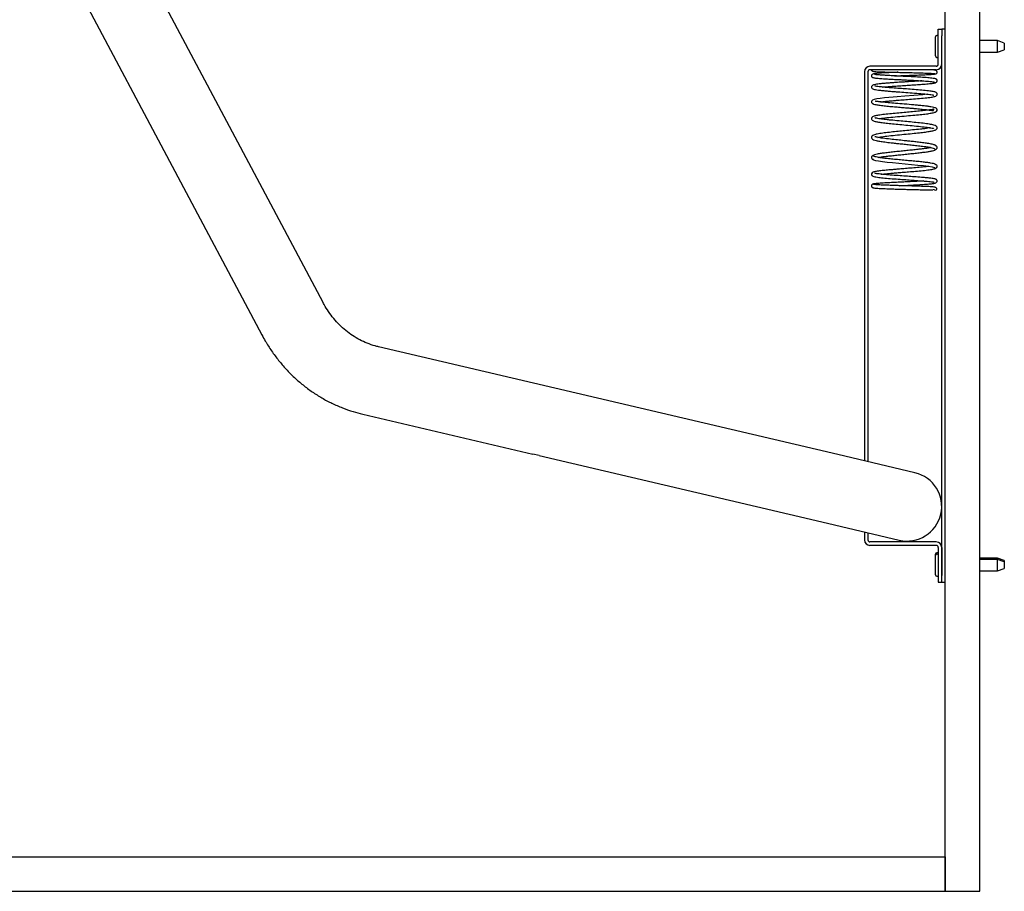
# Model space of a CAD drawing. Header units: inches. Extents: x 0 to 180, y 0 to 140.
# Tile 15 of 31: x 74 to 88, y 15 to 27. Entities that reach past the tile are written whole.
import ezdxf

# ---------------------------------------------------------------- set-up
doc = ezdxf.new("R2010")
doc.units = ezdxf.units.IN
doc.header["$MEASUREMENT"] = 0
doc.linetypes.add('SLD-Solid', pattern=[0])

msp = doc.modelspace()

# ---------------------------------------------------------------- linework, layer by layer
at = {"color": 7, "linetype": 'SLD-Solid', "lineweight": 25}
for p, q in [((87.2501175, 14.7713418), (87.2501175, 38.7713418)), ((87.7501175, 14.7713418), (87.7501175, 38.7713418)), ((78.2584883, 23.2813004), (75.0442142, 29.3309057)), ((74.1611239, 28.8617025), (77.375398, 22.8120972)), ((87.1501175, 27.2299139), (87.2001175, 27.2299139)), ((87.1501175, 27.1299139), (87.1501175, 27.2299139)), ((87.2501175, 27.2338168), (87.2001175, 27.2338168)), ((87.2001175, 27.2338168), (87.2001175, 27.1338168)), ((87.110181, 26.8448168), (87.110181, 27.1228168)), ((87.1357033, 27.1428168), (87.130181, 27.1428168)), ((87.1501175, 27.136787), (87.1488245, 27.137911)), ((87.1501175, 26.7252918), (87.1501175, 27.1299139)), ((87.2001175, 19.3338168), (87.2001175, 27.1338168)), ((87.2001175, 26.7252918), (87.2001175, 27.1299139)), ((88.005181, 27.0663168), (87.7501175, 27.0663168)), ((88.105181, 27.0318841), (88.005181, 27.0663168)), ((88.005181, 26.9013168), (88.005181, 27.0663168)), ((87.7501175, 26.9013168), (88.005181, 26.9013168)), ((88.005181, 26.9013168), (88.105181, 26.9357496)), ((88.105181, 27.0318841), (88.105181, 26.9357496)), ((87.130181, 26.8248168), (87.1357033, 26.8248168)), ((87.1488245, 26.8297226), (87.1501175, 26.8308467)), ((86.0849994, 26.6172918), (86.0849994, 20.9922)), ((86.1349994, 26.6172918), (86.1349994, 20.9804633)), ((87.1211175, 26.6962918), (86.1639994, 26.6962918)), ((87.1211175, 26.6462918), (86.1639994, 26.6462918)), ((85.6968122, 21.0833214), (79.0610328, 22.640975)), ((78.8325087, 21.6674367), (81.2919037, 21.0901292)), ((81.3801362, 21.0694179), (81.2919037, 21.0901292)), ((81.3801362, 21.0694179), (85.4682881, 20.1097832)), ((86.8143796, 20.8209886), (85.6968122, 21.0833214)), ((85.4682881, 20.1097832), (86.5858555, 19.8474503)), ((86.0849994, 19.9650191), (86.0849994, 19.8503418)), ((86.1349994, 19.9532823), (86.1349994, 19.8503418)), ((87.1211175, 19.8213418), (86.1639994, 19.8213418)), ((87.1211175, 19.7713418), (86.1639994, 19.7713418)), ((87.110181, 19.6228168), (87.110181, 19.6428168)), ((87.1357033, 19.6628168), (87.130181, 19.6628168)), ((87.1357033, 19.6428168), (87.130181, 19.6428168)), ((87.1501175, 19.656787), (87.1488245, 19.657911)), ((87.1501175, 19.7423418), (87.1501175, 19.3377198)), ((87.2001175, 19.7423418), (87.2001175, 19.3377198)), ((87.110181, 19.3448168), (87.110181, 19.6228168)), ((87.1501175, 19.636787), (87.1488245, 19.637911)), ((88.005181, 19.5863168), (87.7501175, 19.5863168)), ((88.005181, 19.5663168), (87.7501175, 19.5663168)), ((88.105181, 19.5518841), (88.005181, 19.5863168)), ((88.005181, 19.5663168), (88.005181, 19.5863168)), ((88.105181, 19.5318841), (88.005181, 19.5663168)), ((88.005181, 19.4013168), (88.005181, 19.5663168)), ((88.105181, 19.5518841), (88.105181, 19.5318841)), ((88.105181, 19.5318841), (88.105181, 19.4357496)), ((87.7501175, 19.4013168), (88.005181, 19.4013168)), ((88.005181, 19.4013168), (88.105181, 19.4357496)), ((87.130181, 19.3248168), (87.1357033, 19.3248168)), ((87.1488245, 19.3297226), (87.1501175, 19.3308467)), ((87.1501175, 19.3377198), (87.1501175, 19.2377198)), ((87.1501175, 19.2377198), (87.2001175, 19.2377198)), ((87.2001175, 19.2338168), (87.2001175, 19.3338168)), ((87.2501175, 19.2338168), (87.2001175, 19.2338168)), ((63.2501175, 15.2713418), (87.2501175, 15.2713418)), ((87.2501175, 15.2713418), (87.2501175, 14.7713418)), ((63.2501175, 14.7713418), (87.2501175, 14.7713418)), ((87.2501175, 14.7713418), (87.7501175, 14.7713418))]:
    msp.add_line(p, q, dxfattribs=at)
at = {"color": 7, "linetype": 'SLD-Solid', "lineweight": 25, "flags": 128}
for points in [[(86.1849994, 26.6462747), (86.1868203, 26.636711), (86.1923144, 26.6286169)], [(86.990898, 26.2922739), (86.9253271, 26.2850636), (86.7969104, 26.2738333), (86.6690281, 26.2636776), (86.5587895, 26.2549646), (86.5011063, 26.2502191), (86.4382264, 26.2447386), (86.3734076, 26.2385119), (86.3112913, 26.2315405), (86.2616807, 26.2243714), (86.2260802, 26.2166084), (86.202072, 26.2069874), (86.1892973, 26.1957446), (86.1852245, 26.1854758), (86.1849777, 26.1831688), (86.1849507, 26.180811), (86.1851876, 26.1782521), (86.1857622, 26.1755314), (86.1867532, 26.1726965), (86.1882402, 26.1698145), (86.1929988, 26.1643053), (86.2005073, 26.1601233), (86.2108914, 26.1590441), (86.2108914, 26.1590441)], [(86.2037475, 25.3571915), (86.2029076, 25.3521837), (86.2159454, 25.3441325), (86.2436069, 25.3360234), (86.286081, 25.3278554), (86.3426419, 25.3196273), (86.4116279, 25.3113379), (86.4911986, 25.3029858), (86.5789017, 25.2945696), (86.6712725, 25.2860879), (86.7645455, 25.2775392), (86.8545589, 25.2689209), (86.9368998, 25.2602302), (87.0071659, 25.2514643), (87.0607424, 25.2426205), (87.0940618, 25.2336962), (87.1043649, 25.2246892), (87.1043649, 25.2246892)], [(87.1270428, 24.9085503), (87.1194169, 24.9033699), (87.109837, 24.9015457), (87.1002263, 24.9033822), (87.0921601, 24.9088669), (87.0866605, 24.916961), (87.0865685, 24.9174435)]]:
    msp.add_lwpolyline(points, dxfattribs=at)
at = {"color": 7, "linetype": 'SLD-Solid', "lineweight": 25}
for centre, radius, start, end in [((87.130181, 27.1228168), 0.02, 90, 180), ((87.1357033, 27.1228168), 0.02, 49, 90), ((87.130181, 26.8448168), 0.02, 180, 270), ((87.1357033, 26.8448168), 0.02, 270, 311), ((86.1639994, 26.6172918), 0.079, 90, 180), ((86.1639994, 26.6172918), 0.029, 90, 180), ((87.1211175, 26.7252918), 0.029, 270, 0), ((87.1211175, 26.7252918), 0.079, 270, 0), ((86.7001175, 20.3342194), 0.5, 346.78980648, 76.78980648), ((86.7001175, 20.3342194), 0.5, 256.78980648, 346.78980648), ((86.1639994, 19.8503418), 0.079, 180, 270), ((86.1639994, 19.8503418), 0.029, 180, 270), ((87.1211175, 19.7423418), 0.079, 0, 90), ((87.130181, 19.6428168), 0.02, 90, 180), ((87.130181, 19.6228168), 0.02, 90, 180), ((87.1211175, 19.7423418), 0.029, 0, 90), ((87.1357033, 19.6428168), 0.02, 49, 90), ((87.1357033, 19.6228168), 0.02, 49, 90), ((87.130181, 19.3448168), 0.02, 180, 270), ((87.1357033, 19.3448168), 0.02, 270, 311)]:
    msp.add_arc(centre, radius, start, end, dxfattribs=at)
for points, knots in [([(86.1931774, 26.6283092), (86.19659, 26.6266609), (86.2031262, 26.6235041), (86.2309363, 26.6200345), (86.2668965, 26.6174862), (86.3212863, 26.6150673), (86.3852749, 26.6132256), (86.4573942, 26.611358), (86.5205655, 26.6097968), (86.5960444, 26.6079739), (86.6821467, 26.6058885), (86.7751778, 26.6035309), (86.8695686, 26.6009092), (86.9587423, 26.5980386), (87.0334293, 26.5948861), (87.0888894, 26.591501), (87.1003845, 26.5890856), (87.1062342, 26.5878565)], [0, 0, 0, 0, 0.0633460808, 0.1213260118, 0.1750521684, 0.225141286, 0.3153466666, 0.3581086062, 0.407528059, 0.4637545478, 0.5262224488, 0.5941946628, 0.6672541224, 0.7449771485, 0.8265005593, 0.911709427, 1, 1, 1, 1]), ([(87.1113712, 26.6375503), (87.1055916, 26.6387432), (87.0943634, 26.6410606), (87.0522685, 26.6439273), (87.0138201, 26.6455869), (86.9992656, 26.6462151)], [0, 0, 0, 0, 0.3973081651, 0.7718528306, 1, 1, 1, 1]), ([(87.1097004, 26.5863957), (87.1117296, 26.5865866), (87.1157873, 26.5869682), (87.1231084, 26.5902286), (87.1304087, 26.5968115), (87.1350385, 26.6069308), (87.1346646, 26.6175453), (87.1300861, 26.6264665), (87.1204563, 26.6358758), (87.111464, 26.6375755), (87.1053554, 26.6387301)], [0, 0, 0, 0, 0.0567115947, 0.1134033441, 0.2279028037, 0.3447560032, 0.4655991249, 0.5911734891, 0.7222801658, 1, 1, 1, 1]), ([(86.5642305, 26.6087445), (86.5624554, 26.6086759), (86.5317877, 26.6074907), (86.4742066, 26.6050941), (86.3972613, 26.6015758), (86.331797, 26.5981091), (86.2638612, 26.593092), (86.2228861, 26.589985), (86.1927304, 26.5776988), (86.1824805, 26.5591489), (86.1888849, 26.5437458), (86.1978729, 26.5358872), (86.2086203, 26.5320191), (86.2344176, 26.5266834), (86.281854, 26.5217626), (86.3514868, 26.5165307), (86.43271, 26.5115978), (86.5135749, 26.5072172), (86.5888014, 26.5033586), (86.6595887, 26.4997813), (86.7352298, 26.4959134), (86.8236353, 26.4911842), (86.9237736, 26.4852638), (87.0021286, 26.4795444), (87.0539065, 26.4743924), (87.0845115, 26.470115), (87.1029875, 26.4659761), (87.1028497, 26.463237), (87.1027893, 26.4620354)], [0, 0, 0, 0, 0.0026245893, 0.0453431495, 0.0893229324, 0.1310004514, 0.1705927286, 0.2429799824, 0.2735256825, 0.2993008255, 0.3152205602, 0.3284602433, 0.354059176, 0.3919065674, 0.441271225, 0.494962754, 0.5429866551, 0.5855138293, 0.6229781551, 0.6556474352, 0.6892821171, 0.7338016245, 0.7889045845, 0.853869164, 0.8898823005, 0.928120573, 0.9684658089, 1, 1, 1, 1]), ([(86.9139777, 26.4856675), (86.9019068, 26.4847167), (86.8631887, 26.4816666), (86.7888028, 26.4768237), (86.7085212, 26.4716427), (86.6244204, 26.4662836), (86.5465528, 26.4612028), (86.46985, 26.4558553), (86.4073777, 26.4511462), (86.3485662, 26.4461399), (86.282498, 26.4394538), (86.234551, 26.4323858), (86.2061469, 26.4236325), (86.1942834, 26.416659), (86.1845773, 26.4052665), (86.1857262, 26.3827064), (86.1958804, 26.3747842), (86.2138645, 26.3648634), (86.244051, 26.3579199), (86.2874544, 26.3513957), (86.3434271, 26.3452844), (86.4088323, 26.3392613), (86.475307, 26.3338079), (86.5552045, 26.3276637), (86.6551348, 26.3203687), (86.7799142, 26.3111611), (86.905614, 26.3014228), (87.0125328, 26.2898232), (87.0688645, 26.284883), (87.0880142, 26.2751379), (87.0869701, 26.2795327), (87.0868414, 26.2800742)], [0, 0, 0, 0, 0.0200903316, 0.0644409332, 0.0995479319, 0.1256566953, 0.1724374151, 0.2001473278, 0.2306331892, 0.2637033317, 0.2962231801, 0.3553977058, 0.3824108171, 0.405072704, 0.4209541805, 0.433841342, 0.4552820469, 0.4832691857, 0.5147993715, 0.5499091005, 0.588142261, 0.6240207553, 0.6562003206, 0.6847372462, 0.732708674, 0.7848890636, 0.8449601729, 0.9067854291, 0.9679699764, 0.9960532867, 1, 1, 1, 1]), ([(87.1140182, 26.5102015), (87.1137578, 26.5116297), (87.1131995, 26.5146918), (87.0934582, 26.5191846), (87.0621417, 26.5236374), (87.0099634, 26.5289522), (86.9315362, 26.5347957), (86.8313066, 26.5407933), (86.7424473, 26.5455765), (86.6668626, 26.5494486), (86.5968457, 26.5529907), (86.5234577, 26.5567274), (86.4447339, 26.5608712), (86.3660723, 26.565309), (86.2979245, 26.5698786), (86.2529789, 26.5735368), (86.2322155, 26.5761791), (86.2300878, 26.5753934), (86.2293552, 26.5751229)], [0, 0, 0, 0, 0.053257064, 0.1141765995, 0.1718074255, 0.2260084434, 0.3237082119, 0.4067124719, 0.4741533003, 0.5255005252, 0.5734119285, 0.6284619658, 0.6908807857, 0.7611409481, 0.8394422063, 0.9137380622, 0.9702994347, 1, 1, 1, 1]), ([(86.5203087, 26.5569199), (86.5367863, 26.5576007), (86.5771938, 26.5592701), (86.6420114, 26.5617291), (86.7075453, 26.5641922), (86.7683209, 26.5664701), (86.8357196, 26.5690378), (86.8996373, 26.5716015), (86.9575015, 26.5741456), (87.0046193, 26.5764455), (87.0493254, 26.5790094), (87.0867314, 26.5818474), (87.1113772, 26.5846972), (87.1119431, 26.586572), (87.1122046, 26.587438)], [0, 0, 0, 0, 0.0607081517, 0.1488727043, 0.2252788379, 0.289352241, 0.3636988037, 0.4712257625, 0.5382894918, 0.6148349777, 0.7013222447, 0.7983195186, 0.9068403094, 1, 1, 1, 1]), ([(87.1020331, 26.4566136), (87.1071988, 26.4576892), (87.1172402, 26.45978), (87.1281622, 26.4688208), (87.1344057, 26.4794399), (87.1351391, 26.4906556), (87.1313005, 26.5002372), (87.1247909, 26.50745), (87.1170605, 26.5123592), (87.1109243, 26.513345), (87.108125, 26.5137948)], [0, 0, 0, 0, 0.169116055, 0.3287388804, 0.4764608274, 0.6107628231, 0.7303979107, 0.835149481, 0.9247936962, 1, 1, 1, 1]), ([(86.3152493, 26.1813894), (86.3259255, 26.1828443), (86.3564745, 26.1870072), (86.4229328, 26.1933376), (86.4970049, 26.1998645), (86.5584877, 26.2048918), (86.6266224, 26.2103139), (86.7143873, 26.2171418), (86.8270645, 26.2260972), (86.9385107, 26.2358359), (87.0322198, 26.2462139), (87.0856154, 26.2547981), (87.1122924, 26.2631741), (87.1249625, 26.2702717), (87.1353294, 26.2837382), (87.1348472, 26.3032133), (87.1139045, 26.3240442), (87.0810286, 26.3302046), (87.0132364, 26.3408486), (86.9166804, 26.350205), (86.8061087, 26.3592666), (86.6957096, 26.3674591), (86.5891153, 26.375222), (86.5012708, 26.3818126), (86.4283569, 26.3877082), (86.3704141, 26.3928092), (86.3174767, 26.3981536), (86.2757527, 26.4032934), (86.2491606, 26.407055), (86.2359258, 26.4092067), (86.2343317, 26.4079516), (86.2337294, 26.4074774)], [0, 0, 0, 0, 0.0222711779, 0.0637266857, 0.0972902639, 0.1228126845, 0.1413423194, 0.1812057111, 0.2285778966, 0.2805128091, 0.3336943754, 0.3861863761, 0.4132837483, 0.4325660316, 0.448142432, 0.4648166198, 0.484909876, 0.5327494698, 0.5845028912, 0.6361517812, 0.686800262, 0.7319412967, 0.771252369, 0.8155012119, 0.8416460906, 0.8704518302, 0.9018830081, 0.9325139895, 0.9602319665, 0.9849749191, 1, 1, 1, 1]), ([(86.346384, 26.3953884), (86.3562389, 26.3964035), (86.3928861, 26.4001783), (86.4783219, 26.4064485), (86.5673825, 26.4125171), (86.6345059, 26.4168687), (86.6882033, 26.420305), (86.7538168, 26.424494), (86.8336386, 26.4297069), (86.9229866, 26.4359553), (87.0125825, 26.4432405), (87.0724083, 26.449974), (87.104762, 26.4558545), (87.1107958, 26.4589732), (87.1139145, 26.4605852)], [0, 0, 0, 0, 0.04496707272, 0.16721810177, 0.27028102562, 0.31431411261, 0.36201988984, 0.42533615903, 0.50475030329, 0.60093399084, 0.71475848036, 0.8471100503, 0.92097524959, 1, 1, 1, 1]), ([(86.2921722, 25.9388128), (86.3114873, 25.9416042), (86.3560927, 25.9480505), (86.4618587, 25.9593562), (86.5899103, 25.971143), (86.72003, 25.9825325), (86.83828, 25.9932244), (86.9381476, 26.0033048), (87.0192734, 26.0130532), (87.0705723, 26.0220213), (87.1008327, 26.0301686), (87.1198866, 26.0389652), (87.1309375, 26.0445498), (87.1356739, 26.0641664), (87.1332051, 26.0742911), (87.1287993, 26.0814253), (87.1220016, 26.0881839), (87.1105609, 26.0944699), (87.086626, 26.102112), (87.0478409, 26.1096121), (86.9951662, 26.1170439), (86.9348, 26.1239718), (86.8682313, 26.1306146), (86.778011, 26.1388381), (86.6638864, 26.1484052), (86.5359312, 26.1590479), (86.4262673, 26.1688805), (86.3398153, 26.177875), (86.2764678, 26.1860454), (86.2470561, 26.1915951), (86.2417182, 26.1887146), (86.2401476, 26.1878671)], [0, 0, 0, 0, 0.0413882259, 0.0955798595, 0.1500913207, 0.2017408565, 0.2504562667, 0.2962076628, 0.3403630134, 0.3843216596, 0.406351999, 0.4281296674, 0.4589965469, 0.4673851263, 0.474619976, 0.4820103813, 0.4911059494, 0.510611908, 0.5387032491, 0.5753821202, 0.6079794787, 0.6403104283, 0.6714160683, 0.7012894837, 0.7571745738, 0.808260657, 0.8555907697, 0.9002110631, 0.9420478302, 0.9829482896, 1, 1, 1, 1]), ([(86.2071316, 26.160023), (86.2052036, 26.1583126), (86.199226, 26.1530095), (86.2294406, 26.1443816), (86.2867646, 26.1344231), (86.3631675, 26.1252541), (86.4482425, 26.1168501), (86.5343615, 26.1092057), (86.6162671, 26.1022963), (86.690693, 26.0961072), (86.755646, 26.0906213), (86.8258247, 26.0844907), (86.9014439, 26.0774546), (86.9775884, 26.0692477), (87.0375165, 26.0615661), (87.0756247, 26.0538632), (87.083626, 26.0558422), (87.0842299, 26.0680473), (87.0890977, 26.0763166), (87.08782, 26.076897), (87.0711446, 26.072252), (87.0252979, 26.064097), (86.9494856, 26.0546347), (86.8567889, 26.0451211), (86.7576101, 26.0359637), (86.65524, 26.0269318), (86.5505807, 26.0176565), (86.44486, 26.0076827), (86.3463637, 25.9968474), (86.2702951, 25.9861066), (86.2241848, 25.97588), (86.2035958, 25.9672336), (86.193831, 25.9595004), (86.1876142, 25.9514724), (86.1838901, 25.9401895), (86.1904345, 25.9183208), (86.2235561, 25.9011043), (86.2712773, 25.8917127), (86.3367788, 25.8816883), (86.4180722, 25.8722439), (86.5144818, 25.8624024), (86.6251316, 25.851966), (86.74618, 25.8407128), (86.86761, 25.8288122), (86.9722947, 25.8166642), (87.0426539, 25.8062161), (87.0784076, 25.7984457), (87.0826972, 25.7988357), (87.0844371, 25.7989939)], [0, 0, 0, 0, 0.0145420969, 0.0450856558, 0.0733792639, 0.099452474, 0.1233439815, 0.1451177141, 0.1648038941, 0.1824284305, 0.1980168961, 0.2116059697, 0.2346735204, 0.2577539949, 0.2812551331, 0.3051802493, 0.3236208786, 0.3405226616, 0.3503452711, 0.3596953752, 0.3784661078, 0.40441226, 0.4320849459, 0.4583259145, 0.4830872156, 0.5065828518, 0.5312571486, 0.5577362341, 0.5860358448, 0.6157559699, 0.6405818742, 0.6585135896, 0.6649030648, 0.6705535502, 0.6792723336, 0.6913616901, 0.7166956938, 0.7406883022, 0.7646675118, 0.7888439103, 0.8136010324, 0.8402125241, 0.8687607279, 0.8992226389, 0.930937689, 0.9593743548, 0.9835222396, 1, 1, 1, 1]), ([(86.2781233, 25.6673181), (86.2896546, 25.6695259), (86.3208676, 25.6755019), (86.4067932, 25.6868308), (86.5246629, 25.6997034), (86.6521522, 25.7123219), (86.7722512, 25.724107), (86.8778489, 25.7351375), (86.9657872, 25.745528), (87.035339, 25.7558765), (87.0869273, 25.7660794), (87.1196208, 25.7794244), (87.1333258, 25.7958587), (87.1359083, 25.8085884), (87.1306455, 25.8225087), (87.1166948, 25.836121), (87.0864689, 25.8477092), (87.0261796, 25.8592357), (86.9360796, 25.8713206), (86.8311973, 25.8825324), (86.7222901, 25.8930214), (86.6079405, 25.9036387), (86.5101471, 25.9129226), (86.4312384, 25.9210015), (86.3720571, 25.9275964), (86.3190821, 25.934374), (86.2776953, 25.9408088), (86.2506481, 25.9462239), (86.2369147, 25.9494557), (86.2315546, 25.9514941), (86.23165, 25.9507802), (86.2316679, 25.9506455)], [0, 0, 0, 0, 0.0293549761, 0.0794581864, 0.1324619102, 0.1825504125, 0.2295574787, 0.2734184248, 0.3149758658, 0.3549041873, 0.3936367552, 0.4337706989, 0.4541359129, 0.4712131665, 0.4848244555, 0.4998562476, 0.5384449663, 0.5879621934, 0.6375334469, 0.6837708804, 0.7267146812, 0.7688177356, 0.817295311, 0.8441514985, 0.8727028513, 0.9029603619, 0.9333855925, 0.9592480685, 0.9801953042, 0.9962630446, 1, 1, 1, 1]), ([(87.0356232, 25.8067157), (87.0248667, 25.8048441), (87.0009144, 25.8006765), (86.9523989, 25.7941337), (86.8797657, 25.7854452), (86.7847804, 25.7754591), (86.6732961, 25.7644629), (86.5679648, 25.7540937), (86.4650885, 25.7434637), (86.365351, 25.7317974), (86.2838018, 25.7197508), (86.230738, 25.7082353), (86.2059257, 25.6982199), (86.1944148, 25.6893228), (86.1877711, 25.6808469), (86.1835709, 25.6684074), (86.1903716, 25.6460312), (86.2161832, 25.6313766), (86.2517751, 25.6219176), (86.3063507, 25.6114249), (86.3791254, 25.6011161), (86.4569416, 25.5918302), (86.532339, 25.583562), (86.6009378, 25.5763449), (86.6777582, 25.5684225), (86.7605269, 25.5598128), (86.8459347, 25.5505258), (86.9287699, 25.5405737), (87.0035363, 25.5299841), (87.0620938, 25.5187617), (87.0985719, 25.5075495), (87.0985303, 25.500088), (87.0985107, 25.4965649)], [0, 0, 0, 0, 0.0234639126, 0.0522487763, 0.0793080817, 0.1281183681, 0.1700285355, 0.2078973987, 0.2487937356, 0.2930399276, 0.3406711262, 0.3837326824, 0.4157986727, 0.4277370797, 0.4382293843, 0.4519934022, 0.4690887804, 0.5032260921, 0.5371724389, 0.5731022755, 0.6111227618, 0.65242415, 0.6765995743, 0.7033886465, 0.7327522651, 0.7646645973, 0.7990736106, 0.8359278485, 0.875194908, 0.9168048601, 0.9607176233, 1, 1, 1, 1]), ([(87.1170878, 25.5415727), (87.1159615, 25.5462285), (87.113749, 25.5553743), (87.0679245, 25.5684006), (87.0026527, 25.5803089), (86.9268028, 25.5908603), (86.8497895, 25.6001019), (86.7774333, 25.6080506), (86.7139459, 25.6147364), (86.6434902, 25.6220372), (86.556741, 25.6310165), (86.4498418, 25.6426224), (86.3630761, 25.653304), (86.3038634, 25.6623375), (86.2695036, 25.6686766), (86.2476227, 25.6738129), (86.2365906, 25.6767342), (86.2324622, 25.678489), (86.2325985, 25.6777158), (86.232618, 25.6776054)], [0, 0, 0, 0, 0.0927044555, 0.1821112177, 0.2630245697, 0.3354350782, 0.3992991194, 0.4546330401, 0.5014095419, 0.539599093, 0.6084293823, 0.690592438, 0.786313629, 0.8393529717, 0.8893943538, 0.9320638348, 0.9673569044, 0.995340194, 1, 1, 1, 1]), ([(87.0437003, 25.5216032), (87.0281203, 25.5181858), (87.0003305, 25.5120903), (86.9366775, 25.5033879), (86.8715668, 25.4953182), (86.7975741, 25.4871279), (86.7175798, 25.4788145), (86.6338992, 25.4703718), (86.5492643, 25.4617987), (86.4669471, 25.4531066), (86.3901376, 25.4442873), (86.3220336, 25.4353358), (86.2670214, 25.4262698), (86.2258437, 25.4170738), (86.2141481, 25.4109296), (86.208244, 25.407828)], [0, 0, 0, 0, 0.0869192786, 0.1550364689, 0.224490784, 0.2953376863, 0.3676229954, 0.4413304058, 0.5164890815, 0.5931772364, 0.6713798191, 0.7511060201, 0.8324584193, 0.9154226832, 1, 1, 1, 1]), ([(86.2857658, 25.3784286), (86.2914126, 25.3795228), (86.3104559, 25.3832126), (86.3554965, 25.3895759), (86.4189401, 25.3975456), (86.4914818, 25.4056336), (86.5701605, 25.4138451), (86.6527663, 25.4221895), (86.7363494, 25.4306539), (86.8181897, 25.4392441), (86.8951559, 25.4479697), (86.9644551, 25.4568208), (87.0237811, 25.4657975), (87.0698659, 25.4749134), (87.1024833, 25.4841533), (87.110568, 25.4903889), (87.1146256, 25.4935184)], [0, 0, 0, 0, 0.0299221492, 0.1009096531, 0.1725002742, 0.2447477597, 0.3176054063, 0.3910349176, 0.4650990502, 0.539772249, 0.6150051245, 0.6908431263, 0.7672830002, 0.8442700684, 0.9218407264, 1, 1, 1, 1]), ([(87.0949515, 25.4839129), (87.1070637, 25.4885901), (87.1300645, 25.497472), (87.138174, 25.5252868), (87.1253844, 25.5470033), (87.108793, 25.5528613), (87.1014288, 25.5554614)], [0, 0, 0, 0, 0.3060668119, 0.5812136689, 0.8141191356, 1, 1, 1, 1]), ([(86.2282593, 25.4157203), (86.2153516, 25.4111616), (86.1911784, 25.4026242), (86.1818244, 25.3755686), (86.1930721, 25.354239), (86.209168, 25.3486178), (86.2160276, 25.3462222)], [0, 0, 0, 0, 0.3223422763, 0.6036731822, 0.8310981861, 1, 1, 1, 1]), ([(87.1152289, 25.2733194), (87.1137442, 25.2759042), (87.1107664, 25.2810886), (87.0843426, 25.2889443), (87.0428094, 25.296883), (86.985153, 25.3049154), (86.9144155, 25.3130272), (86.8334125, 25.3212081), (86.7450143, 25.3294658), (86.65293, 25.3377978), (86.5610663, 25.3461834), (86.4731742, 25.3546313), (86.3934531, 25.3631466), (86.3251407, 25.3717063), (86.2708911, 25.3803168), (86.2351579, 25.3889866), (86.2175525, 25.396478), (86.2202014, 25.4010938), (86.2211789, 25.4027972)], [0, 0, 0, 0, 0.0623492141, 0.1250577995, 0.1880713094, 0.2513208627, 0.3148408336, 0.3786496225, 0.4426693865, 0.5068818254, 0.5713483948, 0.6360036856, 0.7008019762, 0.7658110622, 0.8309828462, 0.8962653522, 0.9617186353, 1, 1, 1, 1]), ([(87.0168147, 25.2498716), (87.0158594, 25.2497), (86.9951353, 25.2459787), (86.9280302, 25.2391085), (86.8287129, 25.2295964), (86.7270765, 25.2210921), (86.6346278, 25.2136252), (86.5552228, 25.2071955), (86.4908829, 25.2018034), (86.4397777, 25.1973056), (86.3818312, 25.1918782), (86.3153739, 25.185027), (86.2501448, 25.1754349), (86.2128278, 25.1687291), (86.180486, 25.1477569), (86.1894049, 25.1156841), (86.2084166, 25.1056661), (86.2320446, 25.0985606), (86.2757157, 25.091227), (86.34993, 25.0825157), (86.4537809, 25.0734712), (86.5665559, 25.0649824), (86.6766833, 25.0571798), (86.7827893, 25.049725), (86.8688839, 25.0434156), (86.9381859, 25.0379045), (86.9914067, 25.0332429), (87.0364045, 25.0286424), (87.0677217, 25.0245589), (87.0838574, 25.022273), (87.0901727, 25.020752), (87.090059, 25.0216038), (87.0900387, 25.0217554)], [0, 0, 0, 0, 0.0024534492, 0.053224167, 0.0996026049, 0.1413357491, 0.1783355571, 0.2104457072, 0.2375197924, 0.2594497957, 0.2785927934, 0.3197094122, 0.3649651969, 0.4107006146, 0.446250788, 0.4740175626, 0.4959486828, 0.5248846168, 0.5592651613, 0.6102991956, 0.6602010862, 0.7082179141, 0.7520374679, 0.7918221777, 0.8365940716, 0.8631993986, 0.8927708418, 0.9251110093, 0.9544194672, 0.9781330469, 0.9961072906, 1, 1, 1, 1]), ([(86.3274338, 25.1357584), (86.3501471, 25.138264), (86.3839372, 25.1419916), (86.4403941, 25.147254), (86.490974, 25.1517336), (86.5549461, 25.157102), (86.6341829, 25.163529), (86.7271092, 25.1710232), (86.8291374, 25.1796057), (86.9328113, 25.1892499), (87.0264844, 25.2000014), (87.0820334, 25.2097102), (87.1093411, 25.2179883), (87.1129192, 25.2223377), (87.1147402, 25.2245513)], [0, 0, 0, 0, 0.0906223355, 0.1348168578, 0.1852278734, 0.247584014, 0.3217057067, 0.4073401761, 0.5042146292, 0.6122433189, 0.730947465, 0.8601267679, 0.9288137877, 1, 1, 1, 1]), ([(87.1012509, 25.2170447), (87.1066799, 25.218425), (87.1174101, 25.2211532), (87.1286621, 25.2311423), (87.1349147, 25.2427073), (87.135244, 25.2582002), (87.1249787, 25.2745), (87.109817, 25.2792405), (87.1028757, 25.2814108)], [0, 0, 0, 0, 0.1477208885, 0.29196883, 0.4307251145, 0.5625330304, 0.7997217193, 1, 1, 1, 1]), ([(86.5942438, 24.969964), (86.6210901, 24.9712844), (86.6706861, 24.9737238), (86.739224, 24.9771847), (86.7947356, 24.9801143), (86.8417352, 24.9827282), (86.9024506, 24.9863099), (86.9796828, 24.9914669), (87.0454756, 24.997512), (87.0844864, 25.0027757), (87.1059083, 25.0072572), (87.1208407, 25.0136428), (87.1317194, 25.0229336), (87.1358212, 25.0383623), (87.1323551, 25.0486506), (87.1263027, 25.0565644), (87.1203286, 25.0607299), (87.1100918, 25.0654038), (87.0921419, 25.0700068), (87.0624612, 25.075056), (87.019984, 25.080198), (86.9674261, 25.0853548), (86.8968119, 25.0913459), (86.809593, 25.0978763), (86.7036571, 25.1053415), (86.5949671, 25.1130053), (86.4817836, 25.1213376), (86.3756289, 25.1302388), (86.3044068, 25.1377153), (86.2627513, 25.143606), (86.2415132, 25.1473366), (86.2319155, 25.1500295), (86.2316738, 25.1489827), (86.2316054, 25.1486868)], [0, 0, 0, 0, 0.037833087, 0.0698929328, 0.0964273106, 0.1181003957, 0.1404165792, 0.1915366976, 0.2508765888, 0.283331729, 0.3121968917, 0.3354632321, 0.3535219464, 0.3672500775, 0.37821623, 0.3868329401, 0.3996116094, 0.4190852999, 0.4449914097, 0.4770450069, 0.5145646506, 0.5506780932, 0.5832232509, 0.6383165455, 0.6846146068, 0.7346854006, 0.7899193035, 0.8480866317, 0.9072454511, 0.9372169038, 0.9662097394, 0.9904485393, 1, 1, 1, 1]), ([(86.2119963, 24.9935862), (86.2076987, 24.9927675), (86.1992026, 24.991149), (86.1899715, 24.9827197), (86.1848062, 24.9726422), (86.184705, 24.9618994), (86.1888616, 24.9527682), (86.1954635, 24.9459171), (86.2033643, 24.9413756), (86.2091705, 24.9405827), (86.2119692, 24.9402005)], [0, 0, 0, 0, 0.144065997, 0.2848056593, 0.4204387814, 0.5503206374, 0.6735773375, 0.7900012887, 0.8987757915, 1, 1, 1, 1]), ([(86.2050579, 24.9423963), (86.206631, 24.9413461), (86.2097129, 24.9392885), (86.2359967, 24.9355657), (86.2896339, 24.9314454), (86.3763303, 24.9273183), (86.4642493, 24.9240283), (86.5414178, 24.9215148), (86.6102572, 24.9194462), (86.680099, 24.9174483), (86.7600585, 24.9152829), (86.8494272, 24.9129732), (86.9373765, 24.9108489), (87.0075334, 24.9089085), (87.0491333, 24.9093337), (87.0688466, 24.9089094), (87.0725758, 24.9125078), (87.073468, 24.9133686)], [0, 0, 0, 0, 0.0609947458, 0.1195002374, 0.2274353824, 0.3228109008, 0.4030070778, 0.4659252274, 0.5137269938, 0.5668622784, 0.6293104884, 0.7022883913, 0.7874516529, 0.8712145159, 0.9381047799, 0.9851922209, 1, 1, 1, 1]), ([(86.930655, 25.0384433), (86.9150643, 25.0373614), (86.8872947, 25.0354344), (86.8405368, 25.0327177), (86.7936849, 25.0300977), (86.7380342, 25.0271629), (86.6694395, 25.0236971), (86.5877338, 25.0196796), (86.4951097, 25.0151225), (86.3965477, 25.0100015), (86.3205188, 25.0054442), (86.2682963, 25.0015362), (86.235497, 24.9983669), (86.2122608, 24.9950552), (86.2091354, 24.9928518), (86.207518, 24.9917115)], [0, 0, 0, 0, 0.0607929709, 0.1082820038, 0.1545177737, 0.2111459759, 0.2795232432, 0.3603529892, 0.4547199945, 0.5637285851, 0.6892119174, 0.7588898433, 0.8336572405, 0.9139165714, 1, 1, 1, 1]), ([(87.1264682, 24.9083932), (87.1299627, 24.914541), (87.1359638, 24.9250986), (87.1208365, 24.9409286), (87.1009967, 24.9491726), (87.075325, 24.9523281), (87.029254, 24.9560357), (86.9577634, 24.9590383), (86.8674909, 24.9620388), (86.7743705, 24.9647955), (86.6912874, 24.9671449), (86.6194732, 24.9691962), (86.5498184, 24.9712738), (86.4725378, 24.9737647), (86.3843583, 24.9770013), (86.2970693, 24.9810215), (86.243585, 24.9849572), (86.2181988, 24.9884431), (86.2159596, 24.9903306), (86.2148178, 24.991293)], [0, 0, 0, 0, 0.050790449, 0.0872213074, 0.1134535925, 0.1547721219, 0.2142128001, 0.2886466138, 0.3676640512, 0.4352914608, 0.4929315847, 0.54192002, 0.5848155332, 0.6400684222, 0.7114166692, 0.7967461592, 0.8933411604, 0.9456126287, 1, 1, 1, 1]), ([(79.0610328, 22.640975), (79.0441214, 22.6451947), (78.9886588, 22.6590336), (78.8967805, 22.6907131), (78.7877574, 22.7408681), (78.6838434, 22.8024691), (78.585939, 22.8747441), (78.4948965, 22.9570703), (78.4114217, 23.0486659), (78.3377637, 23.1468125), (78.2883947, 23.2260214), (78.2639251, 23.2712511), (78.2584883, 23.2813004)], [0, 0, 0, 0, 0.0514793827, 0.1688317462, 0.2860783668, 0.4029163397, 0.5191383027, 0.6346176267, 0.7493068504, 0.8632223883, 0.9696100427, 1, 1, 1, 1]), ([(77.375398, 22.8120972), (77.3913713, 22.782909), (77.4347087, 22.7037179), (77.5136981, 22.5800131), (77.6144364, 22.4436616), (77.7243373, 22.315787), (77.8426073, 22.1969532), (77.9686754, 22.0877825), (78.1018667, 21.9887964), (78.2414974, 21.9004938), (78.3868304, 21.8232161), (78.5371908, 21.757602), (78.685877, 21.7049244), (78.7855979, 21.6794299), (78.8325087, 21.6674367)], [0, 0, 0, 0, 0.05126265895, 0.13908138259, 0.2268183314, 0.31440077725, 0.40182068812, 0.48907462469, 0.57616429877, 0.663096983, 0.74988560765, 0.83654851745, 0.92310889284, 1, 1, 1, 1])]:
    msp.add_open_spline(points, degree=3, knots=knots, dxfattribs=at)

doc.saveas('drawing.dxf')
